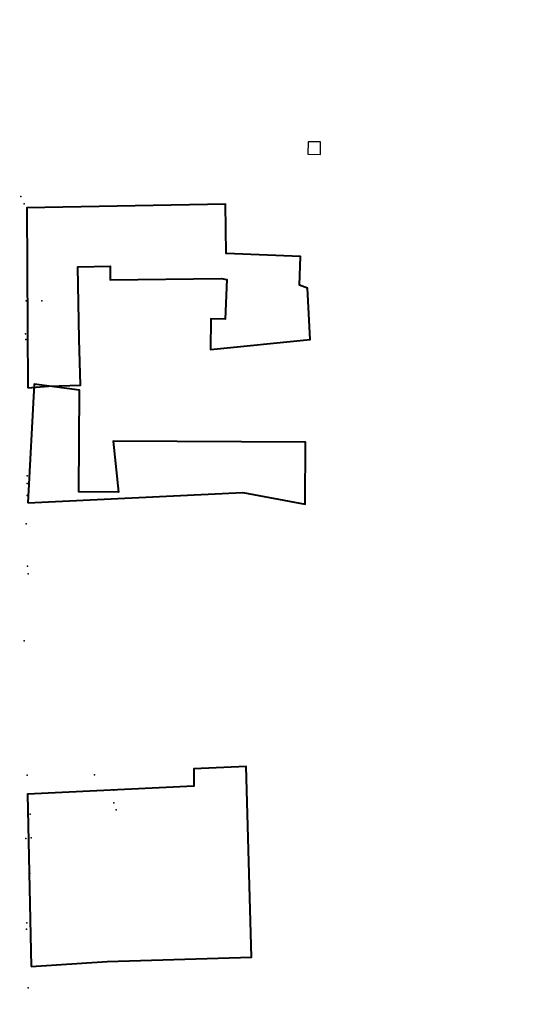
# Model space of a CAD drawing. Header units: millimetres. Extents: x 3225950 to 6455324, y 386516 to 774348.
# Tile 67 of 69: x 3227686 to 3227776, y 387117 to 387291. Entities that reach past the tile are written whole.
import ezdxf

# ---------------------------------------------------------------- set-up
doc = ezdxf.new("R2010")
doc.units = ezdxf.units.MM
doc.layers.add('1 Топо', color=7, linetype='Continuous')
doc.layers.add('ТОЧКИ_ОБОСНОВАНИЯ', color=255, linetype='Continuous')
picture_1 = doc.add_image_def('image2.tif', size_in_pixel=(27388, 31050))

msp = doc.modelspace()

# ---------------------------------------------------------------- linework, layer by layer
at = {"color": 3, "linetype": 'Continuous'}
msp.add_lwpolyline([(3227736.916, 387269.23), (3227736.904, 387267.03), (3227739.101, 387267.02), (3227739.112, 387269.22)], close=True, dxfattribs=at)
at = {"color": 3, "linetype": 'Continuous', "lineweight": 40}
for points in [[(3227687.362, 387225.7), (3227691.065, 387226.01), (3227696.689, 387226.21), (3227696.459, 387234.33), (3227696.24, 387247.12), (3227701.956, 387247.21), (3227701.944, 387244.85), (3227721.563, 387245.05), (3227722.587, 387244.9), (3227722.288, 387237.84), (3227719.723, 387237.92), (3227719.654, 387232.49), (3227737.295, 387234.24), (3227736.812, 387243.36), (3227735.432, 387243.9), (3227735.604, 387248.95), (3227722.425, 387249.5), (3227722.345, 387258.22), (3227687.201, 387257.55)], [(3227687.396, 387205.35), (3227725.416, 387207.18), (3227736.398, 387205.13), (3227736.456, 387216.13), (3227702.45, 387216.28), (3227703.405, 387207.28), (3227696.413, 387207.31), (3227696.493, 387225.31), (3227688.501, 387226.35)], [(3227687.995, 387123.36), (3227701.415, 387124.22), (3227726.899, 387125.03), (3227726.002, 387158.73), (3227716.745, 387158.32), (3227716.733, 387155.27), (3227687.328, 387153.84)]]:
    msp.add_lwpolyline(points, close=True, dxfattribs=at)
at = {"layer": 'ТОЧКИ_ОБОСНОВАНИЯ'}
for p in [(3227686.142, 387259.536, -0.67), (3227686.732, 387258.236, -0.7), (3227687.112, 387241.126, -0.4), (3227689.842, 387241.086, -0.44), (3227687.002, 387235.296, -0.38), (3227687.032, 387234.276, -0.36), (3227687.292, 387210.146, -0.16), (3227687.242, 387208.766, -0.21), (3227687.252, 387206.666, -0.19), (3227687.122, 387201.686, -0.13), (3227687.332, 387194.166, -0.1), (3227687.472, 387192.826, -0.09), (3227686.752, 387180.956, -0.09), (3227687.242, 387157.216, -0.02), (3227699.152, 387157.236, 0.04), (3227702.612, 387154.566, 0.06), (3227702.562, 387152.296, 0.12), (3227687.802, 387150.326, 0.12), (3227702.982, 387151.066, 0.18), (3227687.062, 387146.016, 0.17), (3227687.972, 387146.136, 0.03), (3227687.732, 387139.806, 0.09), (3227687.222, 387131.096, 0.3), (3227687.182, 387129.976, 0.33), (3227687.432, 387119.566, 0.19)]:
    msp.add_point(p, dxfattribs=at)

# ---------------------------------------------------------------- pictures from other files: only their frames are drawn
at = {"layer": '1 Топо', "color": 252}
image = msp.add_image(picture_1, insert=(3227525.615, 387085.336), size_in_units=(684.563, 776.095), dxfattribs=at)
image.dxf.flags = 7

doc.saveas('drawing.dxf')
